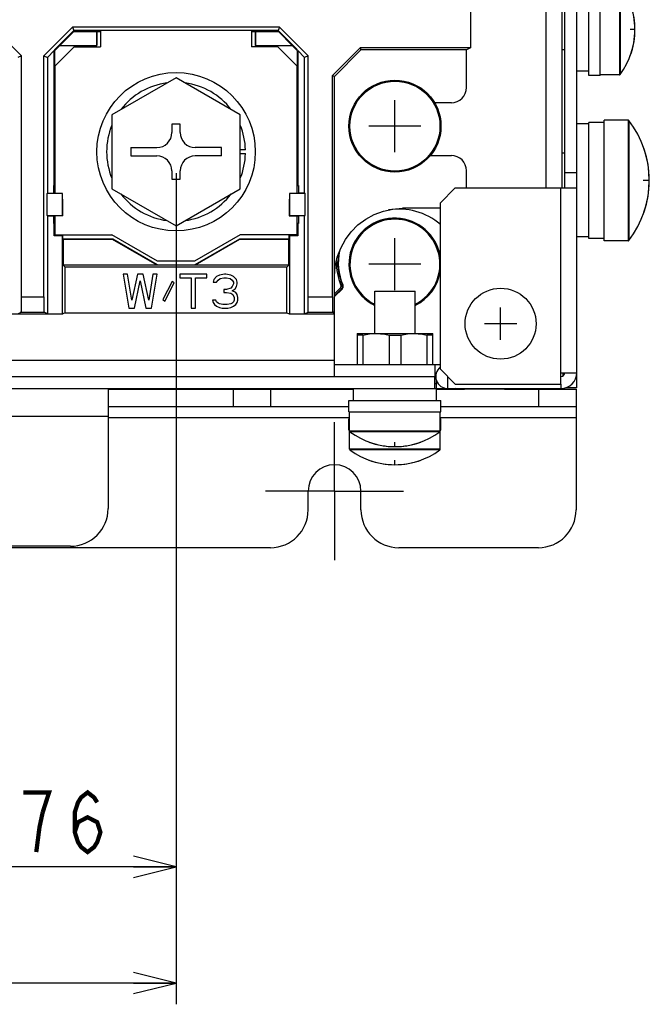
# Model space of a CAD drawing. Extents: x 28 to 410, y 33 to 287.
# Tile 26 of 35: x 275 to 305, y 34 to 81. Entities that reach past the tile are written whole.
import ezdxf

# ---------------------------------------------------------------- set-up
doc = ezdxf.new("R2010")
doc.units = 0
doc.header["$LTSCALE"] = 23.1
doc.linetypes.add('CENTER', pattern=[0.6, 0.375, -0.075, 0.075, -0.075])
doc.layers.get('0').update_dxf_attribs({"linetype": 'CONTINUOUS'})
for name, color, linetype in [('ALL_CURVE', 7, 'CONTINUOUS'), ('ALL_DIM', 7, 'CONTINUOUS'), ('DEFAULT_1', 7, 'CENTER')]:
    doc.layers.add(name, color=color, linetype=linetype)
doc.dimstyles.get("Standard").update_dxf_attribs({"dimtxt": 2.5, "dimasz": 2.5, "dimexe": 1.25, "dimexo": 0.625, "dimtad": 1, "dimcen": 2.5, "dimazin": 3, "dimtfac": 1, "dimtmove": 0, "dimatfit": 3})

# ---------------------------------------------------------------- blocks, each defined once
blk = doc.blocks.new('_OPEN')
at = {"color": 0, "linetype": 'BYBLOCK'}
for p, q in [((0, 0), (-1, 0.25)), ((-1, -0.25), (0, 0)), ((-1, 0), (0, 0))]:
    blk.add_line(p, q, dxfattribs=at)
blk = doc.blocks.new('*D21')
at = {"layer": 'ALL_DIM', "color": 2, "linetype": 'CONTINUOUS'}
for p, q in [((255.712, 73.388), (255.712, 39.816)), ((282.616, 73.388), (282.616, 39.816)), ((255.712, 40.816), (269.164, 40.816)), ((282.616, 40.816), (269.164, 40.816))]:
    blk.add_line(p, q, dxfattribs=at)
at = {"layer": 'ALL_DIM', "color": 2, "linetype": 'CONTINUOUS', "xscale": 2, "yscale": 2, "zscale": 2, "rotation": 180}
blk.add_blockref('_OPEN', (255.712, 40.816), dxfattribs=at)
at = {"layer": 'ALL_DIM', "color": 2, "linetype": 'CONTINUOUS', "xscale": 2, "yscale": 2, "zscale": 2}
blk.add_blockref('_OPEN', (282.616, 40.816), dxfattribs=at)
blk = doc.blocks.new('*D22')
at = {"layer": 'ALL_DIM', "color": 2, "linetype": 'CONTINUOUS'}
for p, q in [((205.798, 73.388), (205.798, 34.37)), ((282.616, 73.388), (282.616, 34.37)), ((205.798, 35.37), (244.207, 35.37)), ((282.616, 35.37), (244.207, 35.37))]:
    blk.add_line(p, q, dxfattribs=at)
at = {"layer": 'ALL_DIM', "color": 2, "linetype": 'CONTINUOUS', "xscale": 2, "yscale": 2, "zscale": 2, "rotation": 180}
blk.add_blockref('_OPEN', (205.798, 35.37), dxfattribs=at)
at = {"layer": 'ALL_DIM', "color": 2, "linetype": 'CONTINUOUS', "xscale": 2, "yscale": 2, "zscale": 2}
blk.add_blockref('_OPEN', (282.616, 35.37), dxfattribs=at)
blk = doc.blocks.new('*D30')
at = {"layer": 'ALL_DIM', "color": 2, "linetype": 'CONTINUOUS'}
for p, q in [((198.01, 59.458), (198.01, 131.194)), ((283.95, 95.621), (283.95, 131.194)), ((198.01, 130.194), (240.98, 130.194)), ((283.95, 130.194), (240.98, 130.194))]:
    blk.add_line(p, q, dxfattribs=at)
at = {"layer": 'ALL_DIM', "color": 2, "linetype": 'CONTINUOUS', "xscale": 2, "yscale": 2, "zscale": 2, "rotation": 180}
blk.add_blockref('_OPEN', (198.01, 130.194), dxfattribs=at)
at = {"layer": 'ALL_DIM', "color": 2, "linetype": 'CONTINUOUS', "xscale": 2, "yscale": 2, "zscale": 2}
blk.add_blockref('_OPEN', (283.95, 130.194), dxfattribs=at)
blk = doc.blocks.new('*D31')
at = {"layer": 'ALL_DIM', "color": 2, "linetype": 'CONTINUOUS'}
for p, q in [((198.01, 59.458), (198.01, 136.373)), ((283.051, 131.286), (283.051, 136.373)), ((198.01, 135.373), (240.531, 135.373)), ((283.051, 135.373), (240.531, 135.373)), ((283.051, 99.218), (283.051, 128.945))]:
    blk.add_line(p, q, dxfattribs=at)
at = {"layer": 'ALL_DIM', "color": 2, "linetype": 'CONTINUOUS', "xscale": 2, "yscale": 2, "zscale": 2, "rotation": 180}
blk.add_blockref('_OPEN', (198.01, 135.373), dxfattribs=at)
at = {"layer": 'ALL_DIM', "color": 2, "linetype": 'CONTINUOUS', "xscale": 2, "yscale": 2, "zscale": 2}
blk.add_blockref('_OPEN', (283.051, 135.373), dxfattribs=at)

msp = doc.modelspace()

# ---------------------------------------------------------------- linework, layer by layer
at = {"color": 7, "linetype": 'CONTINUOUS'}
for p, q in [((300.847, 72.688), (300.847, 99.382)), ((301.98, 77.963), (301.98, 82.282)), ((302.511, 77.963), (302.511, 82.282)), ((303.413, 82.246), (303.413, 77.998)), ((303.442, 82.232), (303.442, 78.013)), ((296.422, 80.937), (296.422, 79.259)), ((274.02, 80.237), (275.367, 78.889)), ((276.413, 78.889), (277.76, 80.237)), ((277.828, 80.073), (276.938, 79.184)), ((277.163, 79.382), (277.8, 80.019)), ((287.472, 80.237), (277.76, 80.237)), ((277.76, 80.237), (277.828, 80.073)), ((278.896, 80.019), (277.8, 80.019)), ((287.404, 80.073), (277.828, 80.073)), ((278.899, 80.016), (278.896, 80.019)), ((278.896, 79.382), (278.896, 80.019)), ((279.076, 80.016), (278.899, 80.016)), ((278.899, 80.016), (278.899, 79.379)), ((279.076, 80.073), (279.076, 79.308)), ((286.156, 80.073), (286.156, 79.308)), ((286.333, 80.016), (286.156, 80.016)), ((286.333, 80.016), (286.336, 80.019)), ((286.333, 80.016), (286.333, 79.379)), ((287.432, 80.019), (286.336, 80.019)), ((286.336, 80.019), (286.336, 79.382)), ((287.472, 80.237), (287.404, 80.073)), ((287.404, 80.073), (288.294, 79.184)), ((288.069, 79.382), (287.432, 80.019)), ((287.472, 80.237), (288.819, 78.889)), ((276.584, 78.819), (276.902, 79.137)), ((276.916, 79.131), (276.902, 79.137)), ((276.902, 72.797), (276.902, 79.137)), ((277.164, 79.379), (276.916, 79.131)), ((276.916, 79.131), (276.938, 79.184)), ((276.916, 79.131), (276.916, 72.826)), ((277.837, 79.308), (276.952, 78.423)), ((277.163, 79.382), (278.896, 79.382)), ((277.164, 79.379), (278.899, 79.379)), ((277.837, 79.308), (279.076, 79.308)), ((278.899, 79.379), (278.896, 79.382)), ((287.395, 79.308), (286.156, 79.308)), ((286.333, 79.379), (286.336, 79.382)), ((286.333, 79.379), (288.067, 79.379)), ((286.336, 79.382), (288.069, 79.382)), ((288.28, 78.423), (287.395, 79.308)), ((288.315, 79.131), (288.067, 79.379)), ((288.315, 79.131), (288.294, 79.184)), ((288.315, 79.131), (288.329, 79.137)), ((288.315, 72.826), (288.315, 79.131)), ((288.329, 79.137), (288.648, 78.819)), ((288.329, 79.137), (288.329, 72.797)), ((291.25, 79.259), (289.957, 77.966)), ((291.289, 79.167), (290.05, 77.928)), ((296.422, 79.259), (291.25, 79.259)), ((291.25, 79.259), (291.289, 79.167)), ((296.237, 79.167), (291.289, 79.167)), ((296.422, 79.259), (296.237, 79.167)), ((296.237, 77.397), (296.237, 79.167)), ((300.847, 79.176), (300.705, 79.176)), ((275.367, 78.889), (275.196, 78.819)), ((275.367, 67.571), (275.367, 78.889)), ((276.413, 78.889), (276.584, 78.819)), ((276.413, 67.571), (276.413, 78.889)), ((276.584, 78.819), (276.584, 72.441)), ((288.819, 78.889), (288.648, 78.819)), ((288.648, 72.441), (288.648, 78.819)), ((288.819, 67.571), (288.819, 78.889)), ((276.952, 72.433), (276.952, 78.423)), ((288.28, 78.423), (288.28, 72.433)), ((301.98, 78.175), (301.413, 78.175)), ((282.616, 77.862), (279.607, 76.125)), ((285.625, 76.125), (282.616, 77.862)), ((289.957, 77.966), (290.05, 77.928)), ((289.957, 67.571), (289.957, 77.966)), ((290.05, 66.777), (290.05, 77.928)), ((302.511, 77.963), (301.98, 77.963)), ((303.413, 77.998), (302.511, 77.998)), ((295.529, 76.689), (294.74, 76.689)), ((279.607, 76.125), (279.607, 72.65)), ((285.625, 72.65), (285.625, 76.125)), ((303.82, 75.874), (302.688, 75.874)), ((302.688, 70.211), (302.688, 75.874)), ((303.82, 75.874), (303.82, 70.21)), ((303.848, 75.861), (303.848, 70.224)), ((282.811, 75.68), (282.421, 75.68)), ((282.421, 75.68), (282.421, 75.29)), ((282.811, 75.29), (282.811, 75.68)), ((301.98, 75.697), (301.413, 75.697)), ((302.688, 75.768), (301.98, 75.768)), ((301.98, 70.317), (301.98, 75.768)), ((280.492, 74.582), (281.713, 74.582)), ((280.492, 74.582), (280.492, 74.193)), ((284.74, 74.582), (283.519, 74.582)), ((284.74, 74.193), (284.74, 74.582)), ((285.871, 74.476), (285.625, 74.476)), ((280.492, 74.193), (281.713, 74.193)), ((284.74, 74.193), (283.519, 74.193)), ((285.625, 74.299), (285.871, 74.299)), ((294.541, 74.211), (295.529, 74.211)), ((300.847, 74.315), (300.705, 74.315)), ((296.237, 72.688), (296.237, 73.503)), ((282.421, 73.485), (282.421, 73.096)), ((282.421, 73.096), (282.811, 73.096)), ((282.811, 73.096), (282.811, 73.485)), ((301.413, 73.396), (300.847, 73.396)), ((276.879, 72.797), (276.902, 72.797)), ((276.879, 72.441), (276.879, 72.797)), ((276.916, 72.826), (276.902, 72.797)), ((276.916, 72.826), (276.952, 72.826)), ((279.607, 72.65), (282.616, 70.913)), ((282.616, 70.913), (285.625, 72.65)), ((288.315, 72.826), (288.28, 72.826)), ((288.315, 72.826), (288.329, 72.797)), ((288.329, 72.797), (288.353, 72.797)), ((288.353, 72.797), (288.353, 72.441)), ((276.584, 72.441), (276.568, 72.425)), ((277.29, 72.425), (276.568, 72.425)), ((276.568, 71.394), (276.568, 72.425)), ((276.584, 72.441), (276.879, 72.441)), ((276.893, 72.433), (276.879, 72.441)), ((277.298, 72.433), (276.893, 72.433)), ((277.298, 72.433), (277.29, 72.425)), ((277.29, 71.394), (277.29, 72.425)), ((277.305, 71.908), (277.298, 72.433)), ((287.933, 72.433), (287.927, 71.908)), ((288.338, 72.433), (287.933, 72.433)), ((287.933, 72.433), (287.941, 72.425)), ((288.664, 72.425), (287.941, 72.425)), ((287.941, 72.425), (287.941, 71.394)), ((288.353, 72.441), (288.338, 72.433)), ((288.648, 72.441), (288.353, 72.441)), ((288.648, 72.441), (288.664, 72.425)), ((288.664, 71.394), (288.664, 72.425)), ((277.305, 71.38), (277.305, 71.908)), ((287.927, 71.908), (287.927, 71.38)), ((295.006, 71.733), (293.236, 71.733)), ((276.568, 71.394), (277.29, 71.394)), ((276.584, 71.379), (276.568, 71.394)), ((276.584, 71.379), (276.879, 71.379)), ((276.584, 71.379), (276.584, 66.784)), ((276.879, 71.379), (276.881, 71.38)), ((276.879, 71.022), (276.879, 71.379)), ((277.305, 71.38), (276.881, 71.38)), ((276.952, 70.494), (276.952, 71.38)), ((277.305, 71.38), (277.29, 71.394)), ((287.927, 71.38), (287.941, 71.394)), ((287.927, 71.38), (288.351, 71.38)), ((287.941, 71.394), (288.664, 71.394)), ((288.28, 71.38), (288.28, 70.494)), ((288.353, 71.379), (288.351, 71.38)), ((288.648, 71.379), (288.353, 71.379)), ((288.353, 71.379), (288.353, 71.022)), ((288.648, 71.379), (288.664, 71.394)), ((288.648, 66.784), (288.648, 71.379)), ((276.902, 71.022), (276.879, 71.022)), ((276.902, 70.444), (276.902, 71.022)), ((276.916, 70.994), (276.902, 71.022)), ((276.916, 70.994), (276.952, 70.994)), ((276.916, 70.994), (276.916, 70.458)), ((288.315, 70.994), (288.28, 70.994)), ((288.315, 70.994), (288.329, 71.022)), ((288.315, 70.458), (288.315, 70.994)), ((288.353, 71.022), (288.329, 71.022)), ((288.329, 71.022), (288.329, 70.444)), ((276.916, 70.458), (276.902, 70.444)), ((277.292, 70.444), (276.902, 70.444)), ((277.306, 70.458), (276.916, 70.458)), ((276.952, 70.494), (279.607, 70.494)), ((277.306, 70.458), (277.292, 70.444)), ((277.292, 66.784), (277.292, 70.444)), ((277.306, 70.281), (277.306, 70.458)), ((279.646, 70.281), (277.306, 70.281)), ((277.306, 70.281), (277.324, 70.263)), ((279.641, 70.263), (277.324, 70.263)), ((277.324, 70.263), (277.324, 69.059)), ((281.753, 69.255), (279.607, 70.494)), ((279.646, 70.281), (279.641, 70.263)), ((281.726, 69.059), (279.641, 70.263)), ((281.731, 69.078), (279.646, 70.281)), ((285.625, 70.494), (283.479, 69.255)), ((285.586, 70.281), (283.501, 69.078)), ((285.591, 70.263), (283.506, 69.059)), ((287.926, 70.281), (285.586, 70.281)), ((285.586, 70.281), (285.591, 70.263)), ((287.907, 70.263), (285.591, 70.263)), ((288.28, 70.494), (285.625, 70.494)), ((287.926, 70.281), (287.907, 70.263)), ((287.907, 69.059), (287.907, 70.263)), ((288.315, 70.458), (287.926, 70.458)), ((287.926, 70.458), (287.94, 70.444)), ((287.926, 70.281), (287.926, 70.458)), ((288.329, 70.444), (287.94, 70.444)), ((287.94, 70.444), (287.94, 66.784)), ((288.315, 70.458), (288.329, 70.444)), ((301.98, 70.387), (301.413, 70.387)), ((302.688, 70.317), (301.98, 70.317)), ((303.82, 70.21), (302.688, 70.21)), ((281.726, 69.059), (277.324, 69.059)), ((277.417, 68.966), (277.324, 69.059)), ((287.815, 68.966), (277.417, 68.966)), ((277.417, 66.832), (277.417, 68.966)), ((281.731, 69.078), (281.726, 69.059)), ((281.731, 69.078), (283.501, 69.078)), ((283.479, 69.255), (281.753, 69.255)), ((283.501, 69.078), (283.506, 69.059)), ((287.907, 69.059), (283.506, 69.059)), ((287.815, 68.966), (287.907, 69.059)), ((287.815, 66.832), (287.815, 68.966)), ((280.337, 68.635), (280.138, 68.635)), ((280.138, 68.635), (280.403, 67.042)), ((280.536, 67.415), (280.337, 68.635)), ((280.802, 68.635), (280.536, 67.415)), ((281.067, 68.635), (280.802, 68.635)), ((281.333, 67.415), (281.067, 68.635)), ((281.532, 68.635), (281.333, 67.415)), ((281.465, 67.042), (281.731, 68.635)), ((281.731, 68.635), (281.532, 68.635)), ((284.054, 68.635), (282.793, 68.635)), ((282.793, 68.635), (282.793, 68.466)), ((282.793, 68.466), (283.324, 68.466)), ((283.324, 68.466), (283.324, 67.042)), ((283.523, 68.466), (284.054, 68.466)), ((283.523, 67.042), (283.523, 68.466)), ((284.054, 68.466), (284.054, 68.635)), ((284.519, 68.534), (284.386, 68.398)), ((284.651, 68.601), (284.519, 68.534)), ((284.585, 68.364), (284.685, 68.432)), ((284.884, 68.635), (284.651, 68.601)), ((284.685, 68.432), (284.851, 68.466)), ((284.851, 68.466), (284.983, 68.466)), ((284.95, 68.635), (284.884, 68.635)), ((285.182, 68.601), (284.95, 68.635)), ((284.983, 68.466), (285.149, 68.432)), ((285.149, 68.432), (285.249, 68.364)), ((285.315, 68.534), (285.182, 68.601)), ((285.448, 68.398), (285.315, 68.534)), ((280.669, 67.042), (280.934, 68.33)), ((280.934, 68.33), (281.2, 67.042)), ((282.428, 68.296), (281.996, 67.449)), ((282.096, 67.381), (282.527, 68.228)), ((282.527, 68.228), (282.428, 68.296)), ((284.386, 68.398), (284.353, 68.262)), ((284.353, 68.262), (284.519, 68.262)), ((284.519, 68.262), (284.585, 68.364)), ((285.182, 67.991), (284.983, 67.923)), ((285.249, 68.059), (285.182, 67.991)), ((285.249, 68.364), (285.315, 68.262)), ((285.315, 68.195), (285.249, 68.059)), ((285.249, 67.856), (285.382, 67.957)), ((285.315, 68.262), (285.315, 68.195)), ((285.382, 67.957), (285.448, 68.059)), ((285.481, 68.262), (285.448, 68.398)), ((285.448, 68.059), (285.481, 68.195)), ((285.481, 68.195), (285.481, 68.262)), ((290.05, 67.724), (290.326, 68)), ((290.05, 67.624), (290.376, 67.95)), ((290.05, 67.593), (290.402, 67.945)), ((290.326, 68), (290.376, 67.95)), ((290.348, 68.116), (290.414, 68.144)), ((290.402, 67.945), (290.376, 67.95)), ((290.44, 68.139), (290.414, 68.144)), ((275.367, 67.571), (276.413, 67.571)), ((284.983, 67.923), (284.851, 67.923)), ((284.851, 67.923), (284.851, 67.788)), ((284.851, 67.788), (284.983, 67.788)), ((284.983, 67.788), (285.182, 67.754)), ((285.182, 67.754), (285.282, 67.686)), ((285.415, 67.788), (285.249, 67.856)), ((285.282, 67.686), (285.348, 67.551)), ((285.348, 67.551), (285.348, 67.415)), ((285.481, 67.686), (285.415, 67.788)), ((285.514, 67.551), (285.481, 67.686)), ((285.514, 67.415), (285.514, 67.551)), ((288.819, 67.571), (289.957, 67.571)), ((291.935, 67.839), (293.829, 67.839)), ((291.935, 65.856), (291.935, 67.839)), ((293.829, 65.856), (293.829, 67.839)), ((280.403, 67.042), (280.669, 67.042)), ((281.2, 67.042), (281.465, 67.042)), ((281.996, 67.449), (282.096, 67.381)), ((283.324, 67.042), (283.523, 67.042)), ((284.485, 67.415), (284.32, 67.415)), ((284.32, 67.415), (284.353, 67.313)), ((284.353, 67.313), (284.419, 67.212)), ((284.419, 67.212), (284.519, 67.144)), ((284.519, 67.347), (284.485, 67.415)), ((284.585, 67.279), (284.519, 67.347)), ((284.519, 67.144), (284.651, 67.076)), ((284.651, 67.246), (284.585, 67.279)), ((284.817, 67.212), (284.651, 67.246)), ((284.651, 67.076), (284.784, 67.042)), ((284.784, 67.042), (285.05, 67.042)), ((285.016, 67.212), (284.817, 67.212)), ((285.182, 67.246), (285.016, 67.212)), ((285.05, 67.042), (285.182, 67.076)), ((285.249, 67.279), (285.182, 67.246)), ((285.182, 67.076), (285.315, 67.144)), ((285.315, 67.347), (285.249, 67.279)), ((285.348, 67.415), (285.315, 67.347)), ((285.315, 67.144), (285.415, 67.212)), ((285.415, 67.212), (285.481, 67.313)), ((285.481, 67.313), (285.514, 67.415)), ((274.474, 66.777), (277.306, 66.777)), ((275.196, 66.784), (275.355, 66.863)), ((275.355, 66.863), (276.425, 66.863)), ((276.584, 66.784), (276.425, 66.863)), ((276.584, 66.784), (277.292, 66.784)), ((277.292, 66.784), (277.306, 66.777)), ((277.417, 66.832), (277.306, 66.777)), ((277.417, 66.832), (287.815, 66.832)), ((287.815, 66.832), (287.926, 66.777)), ((287.94, 66.784), (287.926, 66.777)), ((287.926, 66.777), (290.05, 66.777)), ((287.94, 66.784), (288.648, 66.784)), ((288.648, 66.784), (288.807, 66.863)), ((288.807, 66.863), (289.963, 66.863)), ((290.05, 66.777), (289.963, 66.863)), ((291.112, 65.856), (294.652, 65.856)), ((291.112, 65.856), (291.112, 64.405)), ((291.382, 65.777), (291.112, 65.777)), ((291.382, 65.777), (291.382, 64.405)), ((292.611, 65.777), (293.152, 65.777)), ((292.611, 65.777), (292.611, 64.405)), ((293.152, 65.777), (293.152, 64.405)), ((294.652, 65.777), (294.381, 65.777)), ((294.381, 65.777), (294.381, 64.405)), ((294.652, 64.405), (294.652, 65.856)), ((290.05, 64.405), (295.006, 64.405)), ((294.758, 64.405), (294.758, 63.838)), ((265.447, 63.838), (294.758, 63.838)), ((295.36, 63.272), (295.36, 63.838)), ((300.776, 63.874), (300.776, 64.015)), ((294.829, 62.706), (294.829, 63.647)), ((300.67, 63.484), (300.67, 63.272)), ((279.43, 63.272), (279.43, 57.643)), ((285.306, 62.422), (285.306, 63.237)), ((287.059, 62.422), (287.059, 63.237)), ((290.935, 62.706), (290.935, 63.272)), ((295.848, 63.272), (295.848, 63.237)), ((295.997, 63.272), (295.997, 63.237)), ((297.271, 63.272), (297.271, 63.237)), ((297.448, 63.237), (297.448, 63.272)), ((298.015, 63.237), (297.448, 63.237)), ((299.608, 63.237), (299.608, 62.422)), ((301.413, 63.307), (300.895, 63.307)), ((301.378, 63.237), (301.378, 57.573)), ((290.722, 62.422), (279.43, 62.422)), ((290.722, 62.706), (295.041, 62.706)), ((290.722, 62.175), (290.722, 62.706)), ((295.041, 62.175), (295.041, 62.706)), ((301.378, 62.422), (295.041, 62.422)), ((279.43, 61.962), (268.102, 61.962)), ((290.722, 62.175), (295.041, 62.175)), ((290.758, 60.422), (290.758, 62.175)), ((295.006, 60.422), (295.006, 62.175)), ((290.758, 61.891), (279.43, 61.891)), ((290.722, 61.856), (290.758, 61.856)), ((290.722, 61.325), (290.722, 61.856)), ((301.378, 61.891), (295.006, 61.891)), ((295.006, 61.856), (295.041, 61.856)), ((295.041, 61.325), (295.041, 61.856)), ((290.722, 61.325), (290.758, 61.325)), ((295.006, 61.272), (290.758, 61.272)), ((294.992, 61.244), (290.772, 61.244)), ((295.006, 61.325), (295.041, 61.325)), ((295.006, 60.422), (290.758, 60.422)), ((294.992, 60.394), (290.772, 60.394)), ((288.811, 57.573), (288.811, 58.458)), ((291.289, 57.573), (291.289, 58.458)), ((287.041, 55.803), (201.019, 55.803)), ((277.66, 55.873), (210.4, 55.873)), ((299.608, 55.803), (293.059, 55.803))]:
    msp.add_line(p, q, dxfattribs=at)
at = {"color": 3, "linetype": 'CONTINUOUS'}
for p, q in [((301.413, 63.307), (301.413, 98.612)), ((300.705, 83.025), (300.705, 72.688)), ((299.962, 80.937), (299.962, 72.688)), ((295.714, 72.688), (295.006, 71.98)), ((295.714, 72.688), (301.413, 72.688)), ((300.67, 63.484), (300.67, 72.688)), ((295.006, 71.98), (295.006, 64.192)), ((290.05, 63.838), (290.05, 66.777)), ((290.05, 64.582), (269.328, 64.582)), ((294.793, 63.838), (294.758, 63.838)), ((294.758, 63.272), (294.758, 63.838)), ((294.758, 63.787), (294.799, 63.787)), ((295.006, 64.192), (295.714, 63.484)), ((300.67, 64.015), (301.413, 64.015)), ((294.829, 63.49), (294.758, 63.49)), ((295.714, 63.484), (300.67, 63.484)), ((266.013, 63.272), (300.67, 63.272)), ((279.43, 63.237), (290.935, 63.237)), ((294.829, 63.237), (295.997, 63.237)), ((297.448, 63.237), (296.041, 63.237)), ((298.015, 63.272), (298.015, 63.237)), ((298.015, 63.237), (301.378, 63.237)), ((300.776, 63.272), (300.776, 63.28))]:
    msp.add_line(p, q, dxfattribs=at)
at = {"color": 7, "linetype": 'CONTINUOUS'}
for points in [[(295.529, 76.689), (295.667, 76.702), (295.799, 76.743), (295.922, 76.808), (296.029, 76.896), (296.117, 77.003), (296.183, 77.126), (296.223, 77.258), (296.237, 77.397)], [(296.237, 73.503), (296.223, 73.641), (296.183, 73.774), (296.117, 73.896), (296.029, 74.003), (295.922, 74.091), (295.799, 74.157), (295.667, 74.197), (295.529, 74.211)], [(290.05, 68.547), (290.082, 69), (290.179, 69.444), (290.338, 69.87), (290.556, 70.269), (290.828, 70.633), (291.149, 70.955), (291.513, 71.227), (291.912, 71.445), (292.338, 71.604), (292.782, 71.7), (293.236, 71.733)], [(290.326, 68), (290.341, 68.02), (290.352, 68.042), (290.356, 68.067), (290.355, 68.092), (290.348, 68.116)], [(290.376, 67.95), (290.402, 67.983), (290.419, 68.021), (290.427, 68.062), (290.425, 68.104), (290.414, 68.144)], [(290.402, 67.945), (290.416, 67.96), (290.428, 67.978), (290.439, 67.999), (290.447, 68.021), (290.452, 68.045), (290.454, 68.069), (290.452, 68.093), (290.448, 68.117), (290.44, 68.139)], [(275.355, 66.863), (275.357, 66.878), (275.36, 66.919), (275.362, 66.985), (275.364, 67.073), (275.365, 67.18), (275.366, 67.302), (275.367, 67.434), (275.367, 67.571)], [(276.413, 67.571), (276.413, 67.434), (276.413, 67.302), (276.415, 67.18), (276.416, 67.073), (276.418, 66.985), (276.42, 66.919), (276.422, 66.878), (276.425, 66.863)], [(288.807, 66.863), (288.809, 66.878), (288.812, 66.919), (288.814, 66.985), (288.816, 67.073), (288.817, 67.18), (288.818, 67.302), (288.819, 67.434), (288.819, 67.571)], [(289.957, 67.571), (289.957, 67.434), (289.958, 67.302), (289.958, 67.18), (289.959, 67.073), (289.96, 66.985), (289.961, 66.919), (289.962, 66.878), (289.963, 66.863)], [(291.382, 65.777), (291.694, 65.837), (291.997, 65.856)], [(291.997, 65.856), (292.198, 65.847), (292.403, 65.821), (292.611, 65.777)], [(293.152, 65.777), (293.464, 65.837), (293.767, 65.856)], [(293.767, 65.856), (293.968, 65.847), (294.173, 65.821), (294.381, 65.777)]]:
    msp.add_lwpolyline(points, dxfattribs=at)
at = {"color": 3, "linetype": 'CONTINUOUS'}
msp.add_lwpolyline([(295.848, 63.237), (295.765, 63.249), (295.727, 63.272)], dxfattribs=at)
at = {"color": 7, "linetype": 'CONTINUOUS'}
for centre, radius in [((282.616, 74.388), 3.717), ((292.882, 75.591), 2.159), ((292.882, 75.591), 2.124), ((292.882, 75.591), 2.11), ((297.838, 66.316), 1.664)]:
    msp.add_circle(centre, radius, dxfattribs=at)
for centre, radius, start, end in [((300.599, 80.122), 3.54, 323.4189, 36.5811), ((303.413, 78.034), 0.0354, 270, 323.4189), ((282.616, 74.388), 3.257, 97.505, 142.495), ((282.616, 74.388), 3.257, 37.505, 82.495), ((303.82, 75.839), 0.0354, 37.7635, 90), ((300.21, 73.042), 4.602, 322.2365, 37.7635), ((282.616, 74.388), 3.257, 157.505, 202.495), ((282.616, 74.388), 3.257, 1.5571, 22.495), ((281.713, 75.29), 0.708, 270, 360), ((283.519, 75.29), 0.708, 180, 270), ((281.713, 73.485), 0.708, 0, 90), ((283.519, 73.485), 0.708, 90, 180), ((282.616, 74.388), 3.257, 337.505, 358.4429), ((282.616, 74.388), 3.257, 217.505, 262.495), ((282.616, 74.388), 3.257, 277.505, 322.495), ((292.882, 69.113), 2.159, 10, 243.9574), ((292.882, 69.113), 2.124, 296.5066, 243.4935), ((292.882, 69.113), 2.11, 296.7067, 243.2934), ((303.82, 70.246), 0.0354, 270, 322.2365), ((292.882, 69.184), 2.679, 170.9133, 202.8506), ((292.882, 69.184), 2.656, 168.1392, 203.1528), ((292.882, 69.184), 2.749, 178.7548, 202.8506), ((292.882, 69.113), 2.159, 296.0426, 350), ((300.67, 64.015), 0.177, 270, 360), ((290.793, 61.272), 0.0354, 180, 233.4189), ((292.882, 64.086), 3.54, 233.4189, 306.5811), ((294.97, 61.272), 0.0354, 306.5811, 360), ((290.793, 60.422), 0.0354, 180, 233.4189), ((292.882, 63.237), 3.54, 233.4189, 306.5811), ((294.97, 60.422), 0.0354, 306.5811, 360), ((290.05, 58.458), 1.239, 0, 180), ((277.66, 57.643), 1.77, 270, 360), ((287.041, 57.573), 1.77, 270, 360), ((293.059, 57.573), 1.77, 180, 270), ((299.608, 57.573), 1.77, 270, 360)]:
    msp.add_arc(centre, radius, start, end, dxfattribs=at)
at = {"color": 3, "linetype": 'CONTINUOUS'}
for centre, radius, start, end in [((293.059, 68.688), 3.009, 49.5489, 99.2039), ((295.36, 63.838), 0.566, 128.9029, 270), ((300.67, 64.015), 0.743, 270, 360), ((295.997, 64.582), 1.345, 270, 282.3882)]:
    msp.add_arc(centre, radius, start, end, dxfattribs=at)
at = {"layer": 'ALL_CURVE', "color": 40, "linetype": 'CONTINUOUS'}
for p, q in [((304.139, 80.122), (303.922, 80.122)), ((292.882, 74.37), (292.882, 76.813)), ((294.103, 75.591), (291.661, 75.591)), ((304.812, 73.042), (304.527, 73.042)), ((292.882, 67.892), (292.882, 70.334)), ((294.103, 69.113), (291.661, 69.113)), ((297.838, 65.555), (297.838, 67.078)), ((298.599, 66.316), (297.077, 66.316)), ((292.882, 60.546), (292.882, 60.764)), ((292.882, 59.697), (292.882, 59.914))]:
    msp.add_line(p, q, dxfattribs=at)
for centre, radius, start, end in [((300.599, 80.122), 3.54, 339.8182, 20.1818), ((300.21, 73.042), 4.602, 339.7478, 20.2522), ((292.882, 64.086), 3.54, 249.8182, 290.1818), ((292.882, 63.237), 3.54, 249.8182, 290.1818)]:
    msp.add_arc(centre, radius, start, end, dxfattribs=at)
at = {"layer": 'ALL_DIM', "color": 2, "linetype": 'CONTINUOUS', "const_width": 0.2}
for points in [[(276.361, 43.382), (276.662, 44.316), (275.458, 44.316)], [(277.866, 42.449), (278.017, 42.916), (278.468, 43.149), (278.92, 42.916), (279.07, 42.449), (278.92, 41.982), (278.769, 41.749), (278.468, 41.516), (278.167, 41.749), (278.017, 41.982), (277.866, 42.449), (277.866, 43.382), (278.017, 43.849), (278.167, 44.082), (278.468, 44.316), (278.769, 44.082), (278.92, 43.849)], [(276.06, 41.516), (276.211, 42.682), (276.361, 43.382)]]:
    msp.add_lwpolyline(points, dxfattribs=at)
at = {"layer": 'DEFAULT_1', "color": 7, "linetype": 'CENTER'}
for q in [(290.05, 61.697), (286.811, 58.458), (293.289, 58.458), (290.05, 55.219)]:
    msp.add_line((290.05, 58.458), q, dxfattribs=at)

# ---------------------------------------------------------------- dimensions: what is measured, and where the dimension line sits
at = {"layer": 'ALL_DIM', "color": 2, "linetype": 'CONTINUOUS'}
for base, p1, p2, picture, middle in [((283.051, 135.373), (198.01, 59.458), (283.051, 99.218), '*D31', (234.207, 136.073)), ((283.95, 130.194), (198.01, 59.458), (283.95, 95.621), '*D30', (235.014, 130.894)), ((282.616, 35.37), (205.798, 73.388), (282.616, 73.388), '*D22', (240.3, 36.07)), ((282.616, 40.816), (255.712, 73.388), (282.616, 73.388), '*D21', (260.408, 41.516))]:
    dim = msp.add_linear_dim(base=base, p1=p1, p2=p2, dimstyle='Standard', dxfattribs=at)
    dim.commit()
    dim.dimension.update_dxf_attribs({"geometry": picture, "text_midpoint": middle, "dimtype": 128})

doc.saveas('drawing.dxf')
